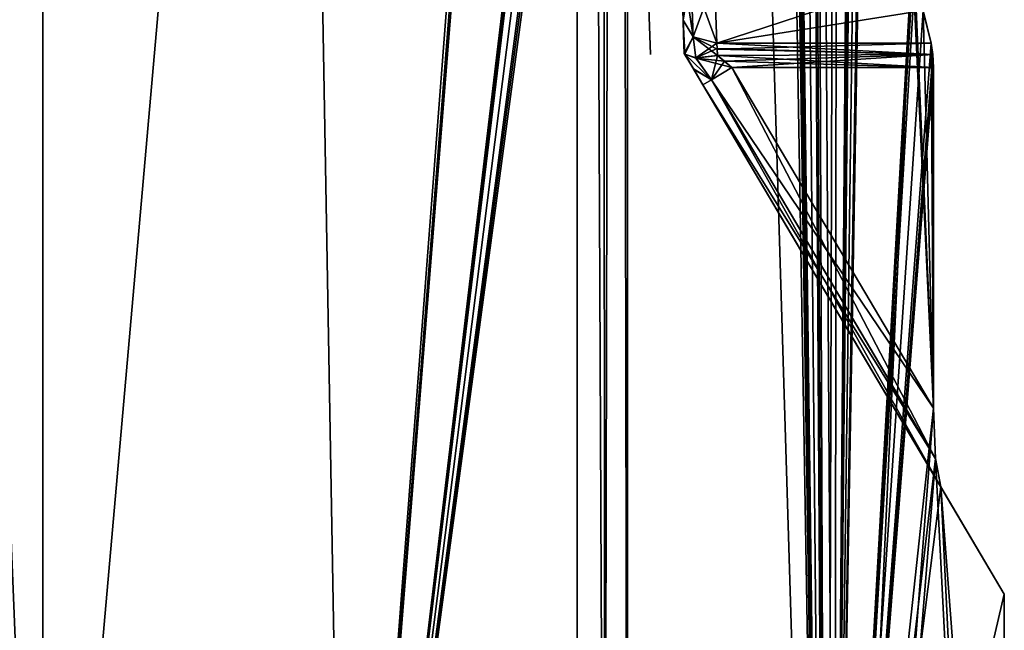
# Model space of a CAD drawing. Header units: millimetres. Extents: x -18.9 to 18.9, y -8.8 to 59.9.
# Tile 100 of 256: x 11.6 to 17.4, y 0.6 to 4.2. Entities that reach past the tile are written whole.
import ezdxf

# ---------------------------------------------------------------- set-up
doc = ezdxf.new("R2010")
doc.units = ezdxf.units.MM
doc.header["$LTSCALE"] = 65.185185
for name, color, linetype in [('1281', 7, 'CONTINUOUS'), ('1286', 7, 'CONTINUOUS'), ('1287', 7, 'CONTINUOUS'), ('1314', 7, 'CONTINUOUS'), ('1331', 7, 'CONTINUOUS'), ('1347', 7, 'CONTINUOUS'), ('1353', 7, 'CONTINUOUS'), ('1354', 7, 'CONTINUOUS'), ('1357', 7, 'CONTINUOUS'), ('1361', 7, 'CONTINUOUS'), ('1491', 7, 'CONTINUOUS'), ('1492', 7, 'CONTINUOUS'), ('1493', 7, 'CONTINUOUS'), ('1494', 7, 'CONTINUOUS'), ('1495', 7, 'CONTINUOUS'), ('1496', 7, 'CONTINUOUS'), ('1507', 7, 'CONTINUOUS'), ('1508', 7, 'CONTINUOUS'), ('1512', 7, 'CONTINUOUS'), ('1513', 7, 'CONTINUOUS'), ('2625', 7, 'CONTINUOUS')]:
    doc.layers.add(name, color=color, linetype=linetype)

msp = doc.modelspace()

# ---------------------------------------------------------------- linework, layer by layer
at = {"layer": '1281', "color": 7, "linetype": 'Continuous'}
for points in [[(15.1713, 32.4, 8.5201), (16.3509, -6.3, 5.9501), (15.6658, 34.4, 7.5725), (15.1713, 32.4, 8.5201)], [(15.6658, 34.4, 7.5725), (16.3509, -6.3, 5.9501), (15.7332, 34.3417, 7.4314), (15.6658, 34.4, 7.5725)], [(15.7332, 34.3417, 7.4314), (16.3509, -6.3, 5.9501), (15.7608, 34.207, 7.3726), (15.7332, 34.3417, 7.4314)], [(15.7608, 34.207, 7.3726), (16.3509, -6.3, 5.9501), (16.0196, 17.5805, 6.792), (15.7608, 34.207, 7.3726)], [(15.1713, -3.5, 8.5201), (16.3509, -6.3, 5.9501), (15.1713, 32.4, 8.5201), (15.1713, -3.5, 8.5201)], [(9.0291, 26.4, -14.874), (12.9799, 26.4, -11.588), (9.0598, -3.5, -14.8553), (9.0291, 26.4, -14.874)], [(9.0598, -3.5, -14.8553), (12.9799, 26.4, -11.588), (13.5068, -3.5, -10.9693), (9.0598, -3.5, -14.8553)], [(12.9799, 26.4, -11.588), (15.7978, 26.4, -7.2931), (13.5068, -3.5, -10.9693), (12.9799, 26.4, -11.588)], [(15.7978, 26.4, -7.2931), (15.8621, 26.3419, -7.1522), (13.5068, -3.5, -10.9693), (15.7978, 26.4, -7.2931)], [(15.8621, 26.3419, -7.1522), (15.8885, 26.207, -7.0933), (13.5068, -3.5, -10.9693), (15.8621, 26.3419, -7.1522)], [(15.8885, 26.207, -7.0933), (16.0196, 17.5805, -6.792), (13.5068, -3.5, -10.9693), (15.8885, 26.207, -7.0933)], [(16.0196, 17.5805, -6.792), (16.0267, 17.5069, -6.7752), (13.5068, -3.5, -10.9693), (16.0196, 17.5805, -6.792)], [(16.0196, 17.5805, 6.792), (16.3509, -6.3, 5.9501), (16.0267, 17.5069, 6.7752), (16.0196, 17.5805, 6.792)], [(16.0267, 17.5069, -6.7752), (16.0453, 17.4436, -6.7311), (13.5068, -3.5, -10.9693), (16.0267, 17.5069, -6.7752)], [(16.0267, 17.5069, 6.7752), (16.3509, -6.3, 5.9501), (16.0453, 17.4436, 6.7311), (16.0267, 17.5069, 6.7752)], [(16.0453, 17.4436, -6.7311), (16.1278, 17.2504, -6.5311), (13.5068, -3.5, -10.9693), (16.0453, 17.4436, -6.7311)], [(16.0453, 17.4436, 6.7311), (16.3509, -6.3, 5.9501), (16.1278, 17.2504, 6.5311), (16.0453, 17.4436, 6.7311)], [(16.1278, 17.2504, -6.5311), (16.2078, 17.0561, -6.3299), (13.5068, -3.5, -10.9693), (16.1278, 17.2504, -6.5311)], [(16.1278, 17.2504, 6.5311), (16.3509, -6.3, 5.9501), (16.2078, 17.0561, 6.3299), (16.1278, 17.2504, 6.5311)], [(16.2078, 17.0561, -6.3299), (16.2324, 17.0148, -6.2665), (13.5068, -3.5, -10.9693), (16.2078, 17.0561, -6.3299)], [(16.2324, 17.0148, -6.2665), (16.2614, 17, -6.1909), (13.5068, -3.5, -10.9693), (16.2324, 17.0148, -6.2665)], [(16.2078, 17.0561, 6.3299), (16.3509, -6.3, 5.9501), (16.2324, 17.0148, 6.2664), (16.2078, 17.0561, 6.3299)], [(16.2324, 17.0148, 6.2664), (16.3509, -6.3, 5.9501), (16.2614, 17, 6.1909), (16.2324, 17.0148, 6.2664)], [(13.5068, -3.5, -10.9693), (16.2614, 17, -6.1909), (16.3978, -3.5, -5.82), (13.5068, -3.5, -10.9693)], [(16.2614, 17, 6.1909), (16.3509, -6.3, 5.9501), (16.418, 17, 5.7628), (16.2614, 17, 6.1909)], [(16.2614, 17, -6.1909), (16.418, 17, -5.7628), (16.3978, -3.5, -5.82), (16.2614, 17, -6.1909)], [(16.418, 17, 5.7628), (16.3509, -6.3, 5.9501), (16.8561, 4.5805, 4.3163), (16.418, 17, 5.7628)], [(16.5633, 17, -5.3308), (16.5874, 16.9852, -5.2554), (16.3978, -3.5, -5.82), (16.5633, 17, -5.3308)], [(16.418, 17, -5.7628), (16.5633, 17, -5.3308), (16.3978, -3.5, -5.82), (16.418, 17, -5.7628)], [(16.5874, 16.9852, -5.2554), (16.6074, 16.9439, -5.1919), (16.3978, -3.5, -5.82), (16.5874, 16.9852, -5.2554)], [(16.6074, 16.9439, -5.1919), (16.6686, 16.7508, -4.9919), (16.3978, -3.5, -5.82), (16.6074, 16.9439, -5.1919)], [(16.6686, 16.7508, -4.9919), (16.7275, 16.5564, -4.7907), (16.3978, -3.5, -5.82), (16.6686, 16.7508, -4.9919)], [(16.7275, 16.5564, -4.7907), (16.74, 16.4936, -4.7467), (16.3978, -3.5, -5.82), (16.7275, 16.5564, -4.7907)], [(16.74, 16.4936, -4.7467), (16.7448, 16.4195, -4.7297), (16.3978, -3.5, -5.82), (16.74, 16.4936, -4.7467)], [(16.7448, 16.4195, -4.7297), (16.8561, 4.5805, -4.3163), (16.3978, -3.5, -5.82), (16.7448, 16.4195, -4.7297)], [(16.8561, 4.5805, 4.3163), (16.3509, -6.3, 5.9501), (16.9809, 1.9012, 3.796), (16.8561, 4.5805, 4.3163)], [(16.8561, 4.5805, -4.3163), (16.8605, 4.5064, -4.2993), (16.3978, -3.5, -5.82), (16.8561, 4.5805, -4.3163)], [(16.8605, 4.5064, 4.2993), (16.8561, 4.5805, 4.3163), (16.9809, 1.9012, 3.796), (16.8605, 4.5064, 4.2993)], [(16.8605, 4.5064, -4.2993), (16.8716, 4.4436, -4.2554), (16.3978, -3.5, -5.82), (16.8605, 4.5064, -4.2993)], [(16.8716, 4.4436, 4.2554), (16.8605, 4.5064, 4.2993), (16.9809, 1.9012, 3.796), (16.8716, 4.4436, 4.2554)], [(16.8716, 4.4436, -4.2554), (16.9205, 4.2516, -4.0565), (16.3978, -3.5, -5.82), (16.8716, 4.4436, -4.2554)], [(16.9205, 4.2516, 4.0565), (16.8716, 4.4436, 4.2554), (16.9809, 1.9012, 3.796), (16.9205, 4.2516, 4.0565)], [(16.9205, 4.2516, -4.0565), (16.9671, 4.059, -3.8571), (16.3978, -3.5, -5.82), (16.9205, 4.2516, -4.0565)], [(16.9671, 4.059, 3.8571), (16.9205, 4.2516, 4.0565), (16.9809, 1.9012, 3.796), (16.9671, 4.059, 3.8571)], [(16.9671, 4.059, -3.8571), (16.9773, 3.993, -3.8118), (16.3978, -3.5, -5.82), (16.9671, 4.059, -3.8571)], [(16.9773, 3.993, 3.8118), (16.9671, 4.059, 3.8571), (16.9809, 1.9012, 3.796), (16.9773, 3.993, 3.8118)], [(16.9773, 3.993, -3.8118), (16.9809, 3.9151, -3.796), (16.3978, -3.5, -5.82), (16.9773, 3.993, -3.8118)], [(16.9809, 3.9151, 3.796), (16.9773, 3.993, 3.8118), (16.9809, 1.9012, 3.796), (16.9809, 3.9151, 3.796)], [(16.9809, 3.9151, -3.796), (16.9809, 1.9012, -3.796), (16.3978, -3.5, -5.82), (16.9809, 3.9151, -3.796)], [(16.9809, 1.9012, 3.796), (16.3509, -6.3, 5.9501), (16.9939, 1.6008, 3.7371), (16.9809, 1.9012, 3.796)], [(16.9809, 1.9012, -3.796), (16.9938, 1.6025, -3.7379), (16.3978, -3.5, -5.82), (16.9809, 1.9012, -3.796)], [(16.3509, -6.3, 5.9501), (17.4, -6.3), (16.9939, 1.6008, 3.7371), (16.3509, -6.3, 5.9501)], [(16.9938, 1.6025, -3.7379), (17.0244, 1.4349, -3.596), (16.3978, -3.5, -5.82), (16.9938, 1.6025, -3.7379)], [(16.9939, 1.6008, 3.7371), (17.4, -6.3), (17.0244, 1.4349, 3.596), (16.9939, 1.6008, 3.7371)], [(17.0244, 1.4349, -3.596), (17.4002, 0.7996, 0), (16.3978, -3.5, -5.82), (17.0244, 1.4349, -3.596)], [(17.4, -6.3), (17.4, -3.5), (17.0244, 1.4349, 3.596), (17.4, -6.3)], [(17.0244, 1.4349, 3.596), (17.4, -3.5), (17.4002, 0.7996, 0), (17.0244, 1.4349, 3.596)], [(17.4002, 0.7996, 0), (17.4, -3.5), (16.3978, -3.5, -5.82), (17.4002, 0.7996, 0)]]:
    msp.add_3dface(points, dxfattribs=at)
at = {"layer": '1286', "color": 7, "linetype": 'Continuous'}
for points in [[(11.7132, -3.5, 6.1104), (14.8738, -3.5, 8.5797), (14.8738, 32.4, 8.5797), (11.7132, -3.5, 6.1104)], [(11.7132, 32.4, 6.1104), (11.7132, -3.5, 6.1104), (14.8738, 32.4, 8.5797), (11.7132, 32.4, 6.1104)]]:
    msp.add_3dface(points, dxfattribs=at)
at = {"layer": '1287', "color": 7, "linetype": 'Continuous'}
for points in [[(11.7132, -3.5, 6.1104), (10.2565, 32.4, 5.5219), (10.0975, -3.5, 5.5098), (11.7132, -3.5, 6.1104)], [(11.7132, -3.5, 6.1104), (11.7132, 32.4, 6.1104), (10.2565, 32.4, 5.5219), (11.7132, -3.5, 6.1104)]]:
    msp.add_3dface(points, dxfattribs=at)
at = {"layer": '1314', "color": 7, "linetype": 'Continuous'}
for points in [[(14.8738, 32.4, 8.5797), (14.8738, -3.5, 8.5797), (15.0363, -3.5, 8.6182), (14.8738, 32.4, 8.5797)], [(15.0295, 32.4, 8.6195), (14.8738, 32.4, 8.5797), (15.0363, -3.5, 8.6182), (15.0295, 32.4, 8.6195)], [(15.1081, 32.4, 8.5884), (15.0295, 32.4, 8.6195), (15.0363, -3.5, 8.6182), (15.1081, 32.4, 8.5884)], [(15.1713, -3.5, 8.5201), (15.1081, 32.4, 8.5884), (15.0363, -3.5, 8.6182), (15.1713, -3.5, 8.5201)], [(15.1713, -3.5, 8.5201), (15.1713, 32.4, 8.5201), (15.1081, 32.4, 8.5884), (15.1713, -3.5, 8.5201)]]:
    msp.add_3dface(points, dxfattribs=at)
at = {"layer": '1331', "color": 7, "linetype": 'Continuous'}
for points in [[(15.5, 4.1959, -3.7182), (15.4865, 4.5805, -4.1164), (15.5, 4.1959, 3.7182), (15.5, 4.1959, -3.7182)], [(15.5, 4.1959, 3.7182), (15.4865, 4.5805, -4.1164), (15.4865, 4.5805, 4.1164), (15.5, 4.1959, 3.7182)], [(15.5031, 4.1057, -3.6482), (15.5, 4.1959, -3.7182), (15.5028, 4.1151, 3.6538), (15.5031, 4.1057, -3.6482)], [(15.5028, 4.1151, 3.6538), (15.5, 4.1959, -3.7182), (15.5, 4.1959, 3.7182), (15.5028, 4.1151, 3.6538)], [(15.5068, 4, 3.6067), (15.5031, 4.1057, -3.6482), (15.5028, 4.1151, 3.6538), (15.5068, 4, 3.6067)], [(15.5068, 4, -3.6067), (15.5031, 4.1057, -3.6482), (15.5068, 4, 3.6067), (15.5068, 4, -3.6067)]]:
    msp.add_3dface(points, dxfattribs=at)
at = {"layer": '1347', "color": 7, "linetype": 'Continuous'}
for points in [[(15.6998, 4.059, -3.8571), (16.8716, 4.4436, -4.2554), (15.6864, 4.4436, -4.2554), (15.6998, 4.059, -3.8571)], [(16.9671, 4.059, -3.8571), (16.8716, 4.4436, -4.2554), (15.6998, 4.059, -3.8571), (16.9671, 4.059, -3.8571)], [(16.9671, 4.059, -3.8571), (16.9205, 4.2516, -4.0565), (16.8716, 4.4436, -4.2554), (16.9671, 4.059, -3.8571)]]:
    msp.add_3dface(points, dxfattribs=at)
at = {"layer": '1353', "color": 7, "linetype": 'Continuous'}
msp.add_3dface([(16.9809, 3.9151, 3.796), (16.9809, 1.9012, 3.796), (15.7894, 3.9151, 3.796), (16.9809, 3.9151, 3.796)], dxfattribs=at)
at = {"layer": '1354', "color": 7, "linetype": 'Continuous'}
msp.add_3dface([(16.9809, 1.9012, -3.796), (16.9809, 3.9151, -3.796), (15.7894, 3.9151, -3.796), (16.9809, 1.9012, -3.796)], dxfattribs=at)
at = {"layer": '1357', "color": 7, "linetype": 'Continuous'}
for points in [[(15.6864, 4.4436, 4.2554), (16.8716, 4.4436, 4.2554), (15.6998, 4.059, 3.8571), (15.6864, 4.4436, 4.2554)], [(16.8716, 4.4436, 4.2554), (16.9205, 4.2516, 4.0565), (15.6998, 4.059, 3.8571), (16.8716, 4.4436, 4.2554)], [(16.9205, 4.2516, 4.0565), (16.9671, 4.059, 3.8571), (15.6998, 4.059, 3.8571), (16.9205, 4.2516, 4.0565)]]:
    msp.add_3dface(points, dxfattribs=at)
at = {"layer": '1361', "color": 7, "linetype": 'Continuous'}
for points in [[(17.4002, 0.7996, 0), (17.0244, 1.4349, -3.596), (15.5068, 4, 3.6067), (17.4002, 0.7996, 0)], [(17.4002, 0.7996, 0), (15.5068, 4, 3.6067), (15.6173, 3.8133, 3.596), (17.4002, 0.7996, 0)], [(15.5068, 4, 3.6067), (17.0244, 1.4349, -3.596), (15.6173, 3.8133, -3.596), (15.5068, 4, 3.6067)], [(15.5068, 4, -3.6067), (15.5068, 4, 3.6067), (15.5653, 3.9012, -3.6058), (15.5068, 4, -3.6067)], [(15.5075, 3.9988, -3.623), (15.5068, 4, -3.6067), (15.5098, 3.995, -3.6397), (15.5075, 3.9988, -3.623)], [(15.5098, 3.995, -3.6397), (15.5068, 4, -3.6067), (15.5653, 3.9012, -3.6058), (15.5098, 3.995, -3.6397)], [(15.6173, 3.8133, 3.596), (15.5068, 4, 3.6067), (15.5616, 3.9074, 3.6073), (15.6173, 3.8133, 3.596)], [(15.5616, 3.9074, 3.6073), (15.5068, 4, 3.6067), (15.5075, 3.9988, 3.623), (15.5616, 3.9074, 3.6073)], [(15.5653, 3.9012, -3.6058), (15.5068, 4, 3.6067), (15.6173, 3.8133, -3.596), (15.5653, 3.9012, -3.6058)], [(15.5098, 3.995, 3.6397), (15.5616, 3.9074, 3.6073), (15.5075, 3.9988, 3.623), (15.5098, 3.995, 3.6397)], [(17.0244, 1.4349, 3.596), (17.4002, 0.7996, 0), (15.6173, 3.8133, 3.596), (17.0244, 1.4349, 3.596)]]:
    msp.add_3dface(points, dxfattribs=at)
at = {"layer": '1491', "color": 7, "linetype": 'Continuous'}
for points in [[(15.5, 4.1959, 3.7182), (15.4865, 4.5805, 4.1164), (15.5468, 4.4821, 4.2135), (15.5, 4.1959, 3.7182)], [(15.5, 4.1959, 3.7182), (15.5468, 4.4821, 4.2135), (15.5603, 4.0975, 3.8152), (15.5, 4.1959, 3.7182)], [(15.5468, 4.4821, 4.2135), (15.6864, 4.4436, 4.2554), (15.5603, 4.0975, 3.8152), (15.5468, 4.4821, 4.2135)], [(15.6864, 4.4436, 4.2554), (15.6998, 4.059, 3.8571), (15.5603, 4.0975, 3.8152), (15.6864, 4.4436, 4.2554)]]:
    msp.add_3dface(points, dxfattribs=at)
at = {"layer": '1492', "color": 7, "linetype": 'Continuous'}
for points in [[(16.9671, 4.059, 3.8571), (16.9773, 3.993, 3.8118), (15.6998, 4.059, 3.8571), (16.9671, 4.059, 3.8571)], [(15.6998, 4.059, 3.8571), (16.9773, 3.993, 3.8118), (15.702, 4.0281, 3.831), (15.6998, 4.059, 3.8571)], [(15.702, 4.0281, 3.831), (16.9773, 3.993, 3.8118), (15.7049, 3.9865, 3.8092), (15.702, 4.0281, 3.831)], [(16.9773, 3.993, 3.8118), (16.9809, 3.9151, 3.796), (15.7049, 3.9865, 3.8092), (16.9773, 3.993, 3.8118)], [(15.7049, 3.9865, 3.8092), (16.9809, 3.9151, 3.796), (15.7445, 3.9531, 3.7997), (15.7049, 3.9865, 3.8092)], [(16.9809, 3.9151, 3.796), (15.7894, 3.9151, 3.796), (15.7445, 3.9531, 3.7997), (16.9809, 3.9151, 3.796)]]:
    msp.add_3dface(points, dxfattribs=at)
at = {"layer": '1493', "color": 7, "linetype": 'Continuous'}
for points in [[(15.7894, 3.9151, 3.796), (16.9939, 1.6008, 3.7371), (15.6677, 3.8431, 3.7375), (15.7894, 3.9151, 3.796)], [(16.9809, 1.9012, 3.796), (16.9939, 1.6008, 3.7371), (15.7894, 3.9151, 3.796), (16.9809, 1.9012, 3.796)], [(17.0244, 1.4349, 3.596), (15.6173, 3.8133, 3.596), (15.6677, 3.8431, 3.7375), (17.0244, 1.4349, 3.596)], [(16.9939, 1.6008, 3.7371), (17.0244, 1.4349, 3.596), (15.6677, 3.8431, 3.7375), (16.9939, 1.6008, 3.7371)]]:
    msp.add_3dface(points, dxfattribs=at)
at = {"layer": '1494', "color": 7, "linetype": 'Continuous'}
for points in [[(16.9809, 1.9012, -3.796), (15.7894, 3.9151, -3.796), (15.6677, 3.8431, -3.7375), (16.9809, 1.9012, -3.796)], [(15.6173, 3.8133, -3.596), (16.9938, 1.6025, -3.7379), (15.6677, 3.8431, -3.7375), (15.6173, 3.8133, -3.596)], [(17.0244, 1.4349, -3.596), (16.9938, 1.6025, -3.7379), (15.6173, 3.8133, -3.596), (17.0244, 1.4349, -3.596)], [(16.9938, 1.6025, -3.7379), (16.9809, 1.9012, -3.796), (15.6677, 3.8431, -3.7375), (16.9938, 1.6025, -3.7379)]]:
    msp.add_3dface(points, dxfattribs=at)
at = {"layer": '1495', "color": 7, "linetype": 'Continuous'}
for points in [[(16.9671, 4.059, -3.8571), (15.6998, 4.059, -3.8571), (15.7023, 4.0232, -3.8278), (16.9671, 4.059, -3.8571)], [(16.9773, 3.993, -3.8118), (16.9671, 4.059, -3.8571), (15.7023, 4.0232, -3.8278), (16.9773, 3.993, -3.8118)], [(15.7049, 3.9865, -3.8092), (16.9773, 3.993, -3.8118), (15.7023, 4.0232, -3.8278), (15.7049, 3.9865, -3.8092)], [(15.7439, 3.9536, -3.7998), (16.9773, 3.993, -3.8118), (15.7049, 3.9865, -3.8092), (15.7439, 3.9536, -3.7998)], [(15.7894, 3.9151, -3.796), (16.9773, 3.993, -3.8118), (15.7439, 3.9536, -3.7998), (15.7894, 3.9151, -3.796)], [(16.9809, 3.9151, -3.796), (16.9773, 3.993, -3.8118), (15.7894, 3.9151, -3.796), (16.9809, 3.9151, -3.796)]]:
    msp.add_3dface(points, dxfattribs=at)
at = {"layer": '1496', "color": 7, "linetype": 'Continuous'}
for points in [[(15.4865, 4.5805, -4.1164), (15.5, 4.1959, -3.7182), (15.5603, 4.0975, -3.8152), (15.4865, 4.5805, -4.1164)], [(15.5472, 4.4818, -4.2137), (15.4865, 4.5805, -4.1164), (15.5603, 4.0975, -3.8152), (15.5472, 4.4818, -4.2137)], [(15.6998, 4.059, -3.8571), (15.6864, 4.4436, -4.2554), (15.5472, 4.4818, -4.2137), (15.6998, 4.059, -3.8571)], [(15.6998, 4.059, -3.8571), (15.5472, 4.4818, -4.2137), (15.5603, 4.0975, -3.8152), (15.6998, 4.059, -3.8571)]]:
    msp.add_3dface(points, dxfattribs=at)
at = {"layer": '1507', "color": 7, "linetype": 'Continuous'}
for points in [[(15.5098, 3.995, -3.6397), (15.5653, 3.9012, -3.6058), (15.6677, 3.8431, -3.7375), (15.5098, 3.995, -3.6397)], [(15.5098, 3.995, -3.6397), (15.6677, 3.8431, -3.7375), (15.5757, 3.9713, -3.7537), (15.5098, 3.995, -3.6397)], [(15.7439, 3.9536, -3.7998), (15.7049, 3.9865, -3.8092), (15.5757, 3.9713, -3.7537), (15.7439, 3.9536, -3.7998)], [(15.7894, 3.9151, -3.796), (15.7439, 3.9536, -3.7998), (15.5757, 3.9713, -3.7537), (15.7894, 3.9151, -3.796)], [(15.6677, 3.8431, -3.7375), (15.7894, 3.9151, -3.796), (15.5757, 3.9713, -3.7537), (15.6677, 3.8431, -3.7375)], [(15.5653, 3.9012, -3.6058), (15.6173, 3.8133, -3.596), (15.6677, 3.8431, -3.7375), (15.5653, 3.9012, -3.6058)]]:
    msp.add_3dface(points, dxfattribs=at)
at = {"layer": '1508', "color": 7, "linetype": 'Continuous'}
for points in [[(15.5, 4.1959, -3.7182), (15.5031, 4.1057, -3.6482), (15.5075, 3.9988, -3.623), (15.5, 4.1959, -3.7182)], [(15.5, 4.1959, -3.7182), (15.5075, 3.9988, -3.623), (15.5098, 3.995, -3.6397), (15.5, 4.1959, -3.7182)], [(15.5, 4.1959, -3.7182), (15.5098, 3.995, -3.6397), (15.5603, 4.0975, -3.8152), (15.5, 4.1959, -3.7182)], [(15.5031, 4.1057, -3.6482), (15.5068, 4, -3.6067), (15.5075, 3.9988, -3.623), (15.5031, 4.1057, -3.6482)], [(15.5603, 4.0975, -3.8152), (15.5098, 3.995, -3.6397), (15.5757, 3.9713, -3.7537), (15.5603, 4.0975, -3.8152)], [(15.7023, 4.0232, -3.8278), (15.6998, 4.059, -3.8571), (15.5603, 4.0975, -3.8152), (15.7023, 4.0232, -3.8278)], [(15.7049, 3.9865, -3.8092), (15.7023, 4.0232, -3.8278), (15.5603, 4.0975, -3.8152), (15.7049, 3.9865, -3.8092)], [(15.7049, 3.9865, -3.8092), (15.5603, 4.0975, -3.8152), (15.5757, 3.9713, -3.7537), (15.7049, 3.9865, -3.8092)]]:
    msp.add_3dface(points, dxfattribs=at)
at = {"layer": '1512', "color": 7, "linetype": 'Continuous'}
for points in [[(15.5616, 3.9074, 3.6073), (15.5098, 3.995, 3.6397), (15.6677, 3.8431, 3.7375), (15.5616, 3.9074, 3.6073)], [(15.6677, 3.8431, 3.7375), (15.5098, 3.995, 3.6397), (15.5753, 3.9714, 3.7533), (15.6677, 3.8431, 3.7375)], [(15.7049, 3.9865, 3.8092), (15.6677, 3.8431, 3.7375), (15.5753, 3.9714, 3.7533), (15.7049, 3.9865, 3.8092)], [(15.7049, 3.9865, 3.8092), (15.7445, 3.9531, 3.7997), (15.6677, 3.8431, 3.7375), (15.7049, 3.9865, 3.8092)], [(15.6173, 3.8133, 3.596), (15.5616, 3.9074, 3.6073), (15.6677, 3.8431, 3.7375), (15.6173, 3.8133, 3.596)], [(15.7445, 3.9531, 3.7997), (15.7894, 3.9151, 3.796), (15.6677, 3.8431, 3.7375), (15.7445, 3.9531, 3.7997)]]:
    msp.add_3dface(points, dxfattribs=at)
at = {"layer": '1513', "color": 7, "linetype": 'Continuous'}
for points in [[(15.5028, 4.1151, 3.6538), (15.5, 4.1959, 3.7182), (15.5075, 3.9988, 3.623), (15.5028, 4.1151, 3.6538)], [(15.5075, 3.9988, 3.623), (15.5, 4.1959, 3.7182), (15.5603, 4.0975, 3.8152), (15.5075, 3.9988, 3.623)], [(15.5068, 4, 3.6067), (15.5028, 4.1151, 3.6538), (15.5075, 3.9988, 3.623), (15.5068, 4, 3.6067)], [(15.5098, 3.995, 3.6397), (15.5075, 3.9988, 3.623), (15.5603, 4.0975, 3.8152), (15.5098, 3.995, 3.6397)], [(15.5098, 3.995, 3.6397), (15.5603, 4.0975, 3.8152), (15.5753, 3.9714, 3.7533), (15.5098, 3.995, 3.6397)], [(15.5603, 4.0975, 3.8152), (15.6998, 4.059, 3.8571), (15.5753, 3.9714, 3.7533), (15.5603, 4.0975, 3.8152)], [(15.6998, 4.059, 3.8571), (15.702, 4.0281, 3.831), (15.5753, 3.9714, 3.7533), (15.6998, 4.059, 3.8571)], [(15.702, 4.0281, 3.831), (15.7049, 3.9865, 3.8092), (15.5753, 3.9714, 3.7533), (15.702, 4.0281, 3.831)]]:
    msp.add_3dface(points, dxfattribs=at)
at = {"layer": '2625', "color": 7, "linetype": 'Continuous'}
for points in [[(15.3069, 3.993, -3.796), (15.2895, 4.4927, 4.3135), (15.2895, 4.4927, -4.3135), (15.3069, 3.993, -3.796)], [(15.3069, 3.993, 3.796), (15.2895, 4.4927, 4.3135), (15.3069, 3.993, -3.796), (15.3069, 3.993, 3.796)]]:
    msp.add_3dface(points, dxfattribs=at)

doc.saveas('drawing.dxf')
